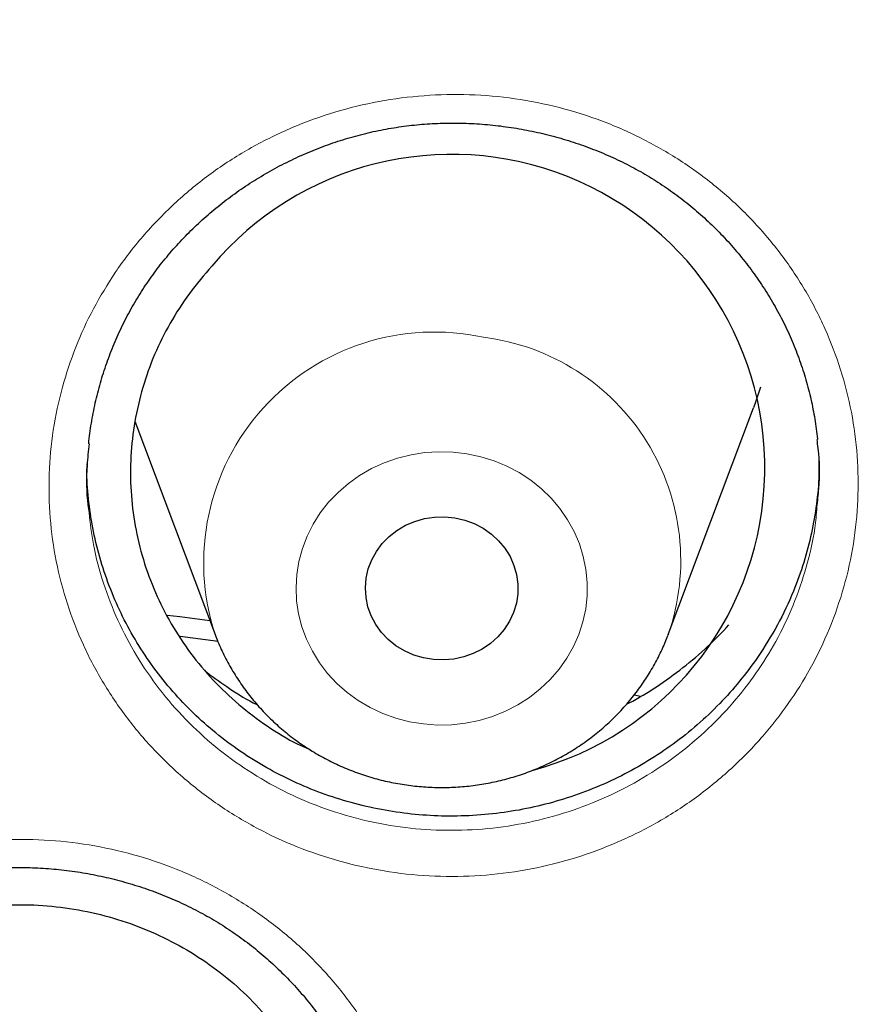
# Model space of a CAD drawing. Header units: millimetres. Extents: x 8 to 976, y 12 to 975.
# Tile 140 of 256: x 370.74 to 375.23, y 841.93 to 847.09. Entities that reach past the tile are written whole.
import ezdxf

# ---------------------------------------------------------------- set-up
doc = ezdxf.new("R2010")
doc.units = ezdxf.units.MM

msp = doc.modelspace()

# ---------------------------------------------------------------- linework, layer by layer
at = {"color": 7, "linetype": 'Continuous', "lineweight": 30}
for p, q in [((374.1449, 843.8722), (374.592, 845.0604)), ((371.3484, 844.9895), (371.7688, 843.8722)), ((371.0975, 844.7613), (371.0976, 844.7659)), ((371.785, 843.8359), (371.585, 843.8614)), ((374.1449, 843.8722), (374.1428, 843.8665)), ((373.9658, 843.5558), (373.9987, 843.5485))]:
    msp.add_line(p, q, dxfattribs=at)
at = {"color": 7, "linetype": 'Continuous', "lineweight": 30, "flags": 128}
for points in [[(374.6282, 845.1686), (374.6025, 845.0892), (374.592, 845.0604)], [(373.0263, 844.4832), (373.0782, 844.4712), (373.1279, 844.4529), (373.1746, 844.4284), (373.2174, 844.3984), (373.2555, 844.3633), (373.2883, 844.3237), (373.3152, 844.2804), (373.3357, 844.2341), (373.3494, 844.1856), (373.3562, 844.1359), (373.3558, 844.0858), (373.3482, 844.0362), (373.3337, 843.9879), (373.3125, 843.9419), (373.2849, 843.8989), (373.2515, 843.8598), (373.2128, 843.8253), (373.1696, 843.7958), (373.1225, 843.772), (373.0725, 843.7544), (373.0205, 843.7431), (372.9673, 843.7385), (372.9139, 843.7405), (372.8612, 843.7492), (372.8103, 843.7644), (372.762, 843.7859), (372.7172, 843.8132), (372.6767, 843.8458), (372.6411, 843.8832), (372.6112, 843.9248), (372.5874, 843.9697), (372.5703, 844.0172), (372.56, 844.0664), (372.5569, 844.1164), (372.5608, 844.1664), (372.5719, 844.2155), (372.5898, 844.2627), (372.6142, 844.3073), (372.6448, 844.3484), (372.6809, 844.3853), (372.722, 844.4174), (372.7672, 844.4441), (372.8159, 844.4648), (372.867, 844.4793), (372.9198, 844.4873), (372.9732, 844.4886), (373.0263, 844.4832)], [(371.5166, 843.9736), (371.5833, 843.9655), (371.7412, 843.9455)]]:
    msp.add_lwpolyline(points, dxfattribs=at)
at = {"color": 252, "linetype": 'Continuous', "lineweight": 0, "flags": 128}
msp.add_lwpolyline([(373.0895, 844.8192), (373.1614, 844.8039), (373.2315, 844.7822), (373.299, 844.7542), (373.3633, 844.7202), (373.4238, 844.6806), (373.4799, 844.6356), (373.5312, 844.5858), (373.5771, 844.5316), (373.6172, 844.4735), (373.6511, 844.4121), (373.6786, 844.3478), (373.6993, 844.2814), (373.7131, 844.2133), (373.7198, 844.1444), (373.7194, 844.0752), (373.7119, 844.0063), (373.6973, 843.9384), (373.6758, 843.8722), (373.6476, 843.8082), (373.613, 843.7471), (373.5722, 843.6894), (373.5257, 843.6357), (373.4739, 843.5864), (373.4172, 843.542), (373.3563, 843.503), (373.2916, 843.4697), (373.2238, 843.4424), (373.1535, 843.4214), (373.0814, 843.4068), (373.0081, 843.3988), (372.9343, 843.3975), (372.8607, 843.4029), (372.7881, 843.4149), (372.717, 843.4334), (372.6481, 843.4583), (372.5822, 843.4894), (372.5197, 843.5262), (372.4613, 843.5685), (372.4075, 843.6159), (372.3589, 843.668), (372.3159, 843.7242), (372.2788, 843.7841), (372.2481, 843.847), (372.2239, 843.9124), (372.2067, 843.9798), (372.1964, 844.0483), (372.1932, 844.1175), (372.1972, 844.1866), (372.2082, 844.2551), (372.2263, 844.3222), (372.2511, 844.3874), (372.2826, 844.45), (372.3203, 844.5095), (372.364, 844.5653), (372.4133, 844.6168), (372.4676, 844.6637), (372.5264, 844.7054), (372.5893, 844.7417), (372.6556, 844.772), (372.7248, 844.7962), (372.7961, 844.814), (372.8689, 844.8253), (372.9425, 844.83), (373.0163, 844.8279), (373.0895, 844.8192)], dxfattribs=at)
at = {"color": 7, "linetype": 'Continuous', "lineweight": 30}
msp.add_arc((373.009, 844.7463), 1.6422, 284.9192, 139.9706, dxfattribs=at)
at = {"color": 252, "linetype": 'Continuous', "lineweight": 0}
for centre, radius, start, end in [((372.9183, 844.248), 1.2094, 77.7159, 198.1519), ((373.031, 844.2593), 1.1793, 340.8363, 82.9543)]:
    msp.add_arc(centre, radius, start, end, dxfattribs=at)
at = {"color": 7, "linetype": 'Continuous', "lineweight": 30}
for points, knots in [([(400.8177, 837.435), (400.8095, 837.4643), (400.7914, 837.5292), (400.7613, 837.6346), (400.7256, 837.758), (400.6842, 837.8991), (400.6367, 838.058), (400.5829, 838.2345), (400.4868, 838.5431), (400.3438, 838.9821), (400.1407, 839.5665), (399.9128, 840.1802), (399.6572, 840.8233), (399.3793, 841.4781), (399.0787, 842.1415), (398.7568, 842.8084), (398.4153, 843.474), (398.0515, 844.1424), (397.6648, 844.8129), (397.2544, 845.4847), (396.9258, 845.9934), (396.6912, 846.3438), (396.5591, 846.538), (396.4291, 846.726), (396.3052, 846.9025), (396.1912, 847.0627), (396.088, 847.206), (395.9957, 847.3326), (395.9168, 847.4399), (395.8507, 847.529), (395.7968, 847.6011), (395.7527, 847.66), (395.7181, 847.7058), (395.6934, 847.7386), (395.6748, 847.7631), (395.6554, 847.7886), (395.6298, 847.8223), (395.5973, 847.8649), (395.5606, 847.9128), (395.5208, 847.9645), (395.4653, 848.0364), (395.3915, 848.1312), (395.297, 848.2516), (395.1922, 848.3836), (395.0769, 848.5274), (394.9512, 848.682), (394.7429, 848.935), (394.4548, 849.2765), (394.088, 849.6959), (393.7227, 850.0993), (393.3597, 850.4871), (392.9994, 850.8595), (392.6424, 851.217), (392.2893, 851.5597), (391.9941, 851.8378), (391.7548, 852.0581), (391.5668, 852.2286), (391.369, 852.4051), (391.159, 852.5893), (390.9366, 852.7811), (390.6813, 852.9971), (390.3903, 853.2379), (390.0604, 853.504), (389.7097, 853.7794), (389.3376, 854.0634), (388.9435, 854.3553), (388.527, 854.6542), (388.1005, 854.9503), (387.6649, 855.2428), (387.2213, 855.5309), (386.7572, 855.8219), (386.2722, 856.1151), (385.7658, 856.4095), (385.2644, 856.6895), (384.77, 856.9549), (384.2847, 857.2057), (383.789, 857.4517), (383.2927, 857.6881), (382.8088, 857.9092), (382.3416, 858.1142), (381.8912, 858.3041), (381.4553, 858.4807), (381.0091, 858.6545), (380.5551, 858.824), (380.0957, 858.988), (379.6589, 859.1372), (379.2452, 859.2725), (378.8549, 859.395), (378.5108, 859.4987), (378.2103, 859.5862), (377.9508, 859.6594), (377.7085, 859.726), (377.4865, 859.7852), (377.288, 859.8369), (377.137, 859.8754), (377.0274, 859.9028), (376.9532, 859.9213), (376.8881, 859.9373), (376.8381, 859.9495), (376.798, 859.9592), (376.7586, 859.9687), (376.7062, 859.9814), (376.6344, 859.9985), (376.5416, 860.0204), (376.4264, 860.0472), (376.2913, 860.0782), (376.1364, 860.113), (375.9615, 860.1514), (375.7708, 860.1922), (375.5654, 860.235), (375.3493, 860.2786), (375.1236, 860.3227), (374.8924, 860.3662), (374.5528, 860.4278), (374.0984, 860.505), (373.5224, 860.5934), (372.923, 860.6751), (372.3002, 860.7491), (371.658, 860.8137), (370.997, 860.868), (370.3175, 860.9108), (369.6159, 860.9414), (368.9157, 860.9577), (368.2188, 860.96), (367.5264, 860.9489), (366.817, 860.9234), (366.2096, 860.8893), (365.7101, 860.8533), (365.3283, 860.8216), (364.9559, 860.7866), (364.597, 860.7492), (364.2517, 860.7097), (363.8851, 860.6643), (363.5008, 860.6124), (363.1024, 860.5539), (362.7283, 860.4948), (362.3785, 860.4358), (362.0528, 860.3777), (361.7511, 860.321), (361.4733, 860.2665), (361.227, 860.2162), (361.0104, 860.1704), (360.822, 860.1295), (360.6525, 860.0917), (360.5018, 860.0575), (360.3706, 860.027), (360.2582, 860.0005), (360.1631, 859.9779), (360.081, 859.958), (359.9978, 859.9378), (359.9006, 859.9138), (359.78, 859.8837), (359.6374, 859.8475), (359.4745, 859.8054), (359.2914, 859.757), (359.0882, 859.7021), (358.8602, 859.639), (358.6065, 859.5668), (358.3268, 859.4848), (358.0252, 859.3935), (357.702, 859.2924), (357.3575, 859.1808), (356.9998, 859.0607), (356.6356, 858.9338), (356.2738, 858.8033), (355.9158, 858.6696), (355.5637, 858.5336), (355.1291, 858.3603), (354.6169, 858.1471), (354.0326, 857.8908), (353.467, 857.6303), (352.92, 857.3663), (352.3717, 857.0898), (351.8236, 856.8008), (351.2772, 856.4997), (350.7527, 856.1983), (350.2491, 855.897), (349.758, 855.5917), (349.2692, 855.2763), (348.7738, 854.9442), (348.2672, 854.5913), (347.7502, 854.2166), (347.2237, 853.8191), (346.6916, 853.4002), (346.1547, 852.9593), (345.6959, 852.5657), (345.3143, 852.2267), (345.0093, 851.9488), (344.7039, 851.6632), (344.3984, 851.37), (344.0937, 851.0697), (343.7953, 850.7677), (343.4973, 850.458), (343.2065, 850.1475), (342.9249, 849.8387), (342.6649, 849.5464), (342.426, 849.2711), (342.2073, 849.0136), (342.0082, 848.7743), (341.8394, 848.5675), (341.6979, 848.3914), (341.5808, 848.2438), (341.4746, 848.1084), (341.3805, 847.987), (341.2999, 847.8822), (341.2334, 847.795), (341.1777, 847.7215), (341.1237, 847.6499), (341.0625, 847.5682), (340.9884, 847.4686), (340.9009, 847.3498), (340.8006, 847.2123), (340.6878, 847.0558), (340.5638, 846.8813), (340.429, 846.6889), (340.2841, 846.4784), (340.1287, 846.2486), (339.9726, 846.0133), (339.817, 845.774), (339.664, 845.5339), (339.5084, 845.2848), (339.3529, 845.0303), (339.1991, 844.7732), (338.9775, 844.3946), (338.6929, 843.8894), (338.3506, 843.2476), (338.0182, 842.5867), (337.6969, 841.9067), (337.3893, 841.2113), (337.0963, 840.501), (336.8715, 839.914), (336.7079, 839.4619), (336.6007, 839.1551), (336.5018, 838.8626), (336.4111, 838.5851), (336.3284, 838.3242), (336.2533, 838.0797), (336.1853, 837.8517), (336.1234, 837.6386), (336.0848, 837.5011), (336.0663, 837.435)], [0, 0, 0, 0, 0.001046, 0.00232, 0.003825, 0.005563, 0.007535, 0.009742, 0.01218, 0.01919, 0.026384, 0.034442, 0.042718, 0.051214, 0.059927, 0.068769, 0.077676, 0.086649, 0.095931, 0.105282, 0.114704, 0.117493, 0.120288, 0.12306, 0.125626, 0.127954, 0.130046, 0.1319, 0.133518, 0.134776, 0.13584, 0.136712, 0.13739, 0.137875, 0.13817, 0.13848, 0.139013, 0.139668, 0.140382, 0.141153, 0.141981, 0.143604, 0.145411, 0.147402, 0.149577, 0.151936, 0.154456, 0.161175, 0.167733, 0.174133, 0.180373, 0.186454, 0.192376, 0.198138, 0.203741, 0.206613, 0.209544, 0.21264, 0.215902, 0.219329, 0.222922, 0.227606, 0.232544, 0.237736, 0.243183, 0.248883, 0.254838, 0.261048, 0.266962, 0.273091, 0.279433, 0.285988, 0.292757, 0.299739, 0.30588, 0.312176, 0.318627, 0.325001, 0.331154, 0.336981, 0.342593, 0.347992, 0.353177, 0.35907, 0.364659, 0.369946, 0.374929, 0.379608, 0.383985, 0.387261, 0.390344, 0.393234, 0.395878, 0.398221, 0.400263, 0.40122, 0.402093, 0.402882, 0.40352, 0.403857, 0.404294, 0.404909, 0.405704, 0.406824, 0.408175, 0.409757, 0.41157, 0.413614, 0.415889, 0.418246, 0.420799, 0.423434, 0.426118, 0.42885, 0.435241, 0.441884, 0.448777, 0.455922, 0.463319, 0.470827, 0.478579, 0.486572, 0.494808, 0.50249, 0.51037, 0.51845, 0.52673, 0.531146, 0.535554, 0.539816, 0.543926, 0.547885, 0.551692, 0.556553, 0.561142, 0.565459, 0.569505, 0.573278, 0.57678, 0.58001, 0.582967, 0.585387, 0.587588, 0.58957, 0.591334, 0.59288, 0.594186, 0.595289, 0.59623, 0.597081, 0.598222, 0.59966, 0.601341, 0.603264, 0.605428, 0.607833, 0.610479, 0.613543, 0.616877, 0.620481, 0.624356, 0.628501, 0.632917, 0.63732, 0.641756, 0.646139, 0.650469, 0.654745, 0.662248, 0.669581, 0.676743, 0.683735, 0.690557, 0.69797, 0.705171, 0.71216, 0.718936, 0.725527, 0.732237, 0.739152, 0.746271, 0.753731, 0.761403, 0.769287, 0.777384, 0.785694, 0.790451, 0.795275, 0.800165, 0.805123, 0.810148, 0.815203, 0.820056, 0.82528, 0.830192, 0.834794, 0.839086, 0.843066, 0.846736, 0.850095, 0.85251, 0.854735, 0.856769, 0.858606, 0.860182, 0.861457, 0.862496, 0.863452, 0.86464, 0.866117, 0.867863, 0.869879, 0.872163, 0.874718, 0.877489, 0.88052, 0.883811, 0.887362, 0.890579, 0.893983, 0.897511, 0.901058, 0.904623, 0.908205, 0.916719, 0.925332, 0.934203, 0.943176, 0.952252, 0.96143, 0.970711, 0.974786, 0.978673, 0.982356, 0.985835, 0.98911, 0.992127, 0.994948, 0.997572, 1, 1, 1, 1]), ([(335.8397, 823.4403), (335.8456, 823.5006), (335.8655, 823.7035), (335.9062, 824.0483), (335.9615, 824.4747), (336.0235, 824.9003), (336.0917, 825.325), (336.1664, 825.7488), (336.2473, 826.1716), (336.3345, 826.5933), (336.428, 827.0138), (336.5277, 827.4331), (336.6337, 827.851), (336.7459, 828.2674), (336.8643, 828.6824), (336.9889, 829.0957), (337.1197, 829.5074), (337.2566, 829.9173), (337.3995, 830.3254), (337.5486, 830.7316), (337.7036, 831.1358), (337.8647, 831.5378), (338.0318, 831.9378), (338.2048, 832.3355), (338.3837, 832.7309), (338.5686, 833.1239), (338.7592, 833.5145), (338.9557, 833.9025), (339.1579, 834.2879), (339.3659, 834.6706), (339.5795, 835.0506), (339.7988, 835.4277), (340.0236, 835.8019), (340.2541, 836.1731), (340.49, 836.5412), (340.7315, 836.9062), (340.9783, 837.2681), (341.2305, 837.6266), (341.488, 837.9818), (341.7508, 838.3336), (342.0189, 838.6819), (342.292, 839.0266), (342.5703, 839.3678), (342.8537, 839.7052), (343.142, 840.0389), (343.4354, 840.3688), (343.7336, 840.6948), (344.0366, 841.0169), (344.3444, 841.335), (344.6569, 841.6489), (344.9741, 841.9588), (345.2958, 842.2645), (345.6221, 842.5659), (345.9528, 842.863), (346.2879, 843.1558), (346.6274, 843.4441), (346.9712, 843.7279), (347.3191, 844.0072), (347.6711, 844.2819), (348.0273, 844.552), (348.3874, 844.8174), (348.7514, 845.078), (349.1193, 845.3338), (349.4909, 845.5848), (349.8663, 845.8309), (350.2453, 846.072), (350.6279, 846.3081), (351.0139, 846.5392), (351.4034, 846.7653), (351.7961, 846.9861), (352.1922, 847.2018), (352.5914, 847.4123), (352.9937, 847.6176), (353.399, 847.8175), (353.8073, 848.0121), (354.2184, 848.2014), (354.6323, 848.3852), (355.0489, 848.5636), (355.4682, 848.7364), (355.8899, 848.9038), (356.3141, 849.0657), (356.7407, 849.2219), (357.1696, 849.3726), (357.6007, 849.5176), (358.0339, 849.6569), (358.4691, 849.7906), (358.9063, 849.9185), (359.3454, 850.0406), (359.7862, 850.1571), (360.2287, 850.2677), (360.6729, 850.3725), (361.1185, 850.4714), (361.5656, 850.5645), (362.014, 850.6518), (362.4637, 850.7331), (362.9146, 850.8086), (363.3665, 850.8781), (363.8194, 850.9417), (364.2732, 850.9994), (364.7279, 851.0511), (365.1832, 851.0968), (365.6392, 851.1365), (366.0958, 851.1703), (366.5528, 851.1981), (367.0102, 851.2198), (367.4678, 851.2356), (367.9257, 851.2454), (368.3837, 851.2491), (368.8416, 851.2469), (369.2995, 851.2387), (369.7572, 851.2244), (370.2147, 851.2042), (370.6718, 851.1779), (371.1285, 851.1457), (371.5846, 851.1075), (372.0402, 851.0633), (372.495, 851.0131), (372.949, 850.957), (373.4022, 850.8949), (373.8544, 850.8269), (374.3055, 850.7529), (374.7555, 850.6731), (375.2042, 850.5873), (375.6517, 850.4957), (376.0977, 850.3983), (376.5422, 850.2949), (376.9851, 850.1858), (377.4264, 850.0709), (377.8659, 849.9502), (378.3036, 849.8237), (378.7393, 849.6915), (379.173, 849.5536), (379.6047, 849.4101), (380.0341, 849.2609), (380.4613, 849.106), (380.8861, 848.9456), (381.3085, 848.7797), (381.7284, 848.6082), (382.1457, 848.4312), (382.5603, 848.2488), (382.9721, 848.0609), (383.3811, 847.8677), (383.7872, 847.6691), (384.1903, 847.4652), (384.5903, 847.2561), (384.9871, 847.0417), (385.3807, 846.8221), (385.771, 846.5974), (386.1579, 846.3676), (386.5414, 846.1328), (386.9213, 845.8929), (387.2976, 845.6481), (387.6702, 845.3984), (388.039, 845.1438), (388.404, 844.8844), (388.7652, 844.6202), (389.1223, 844.3514), (389.4754, 844.0778), (389.8244, 843.7997), (390.1692, 843.517), (390.5097, 843.2298), (390.846, 842.9382), (391.1778, 842.6422), (391.5052, 842.3419), (391.8281, 842.0373), (392.1465, 841.7286), (392.4602, 841.4156), (392.7692, 841.0986), (393.0734, 840.7776), (393.3728, 840.4526), (393.6674, 840.1237), (393.957, 839.7909), (394.2417, 839.4545), (394.5212, 839.1143), (394.7957, 838.7705), (395.0651, 838.4231), (395.3292, 838.0722), (395.5881, 837.7179), (395.8416, 837.3602), (396.0899, 836.9992), (396.3327, 836.635), (396.57, 836.2677), (396.8019, 835.8972), (397.0282, 835.5238), (397.2489, 835.1475), (397.464, 834.7682), (397.6734, 834.3862), (397.8771, 834.0015), (398.075, 833.6142), (398.2671, 833.2243), (398.4534, 832.8319), (398.6339, 832.4371), (398.8084, 832.04), (398.977, 831.6406), (399.1396, 831.2391), (399.2963, 830.8354), (399.4469, 830.4298), (399.5914, 830.0222), (399.7298, 829.6127), (399.8621, 829.2015), (399.9883, 828.7886), (400.1083, 828.374), (400.2221, 827.958), (400.3297, 827.5404), (400.431, 827.1215), (400.5261, 826.7014), (400.615, 826.28), (400.6975, 825.8575), (400.7737, 825.4339), (400.8436, 825.0094), (400.9072, 824.584), (400.9645, 824.1578), (401.0149, 823.7309), (401.0481, 823.4241), (401.0626, 823.2595), (401.0645, 823.2376)], [0, 0, 0, 0, 0.0019988, 0.0067268, 0.0114548, 0.0161828, 0.0209108, 0.0256386, 0.0303666, 0.0350945, 0.0398224, 0.0445503, 0.0492781, 0.0540061, 0.0587338, 0.0634616, 0.0681894, 0.0729171, 0.0776449, 0.0823724, 0.0871001, 0.0918278, 0.0965553, 0.1012827, 0.1060103, 0.1107377, 0.1154652, 0.1201926, 0.1249199, 0.1296472, 0.1343744, 0.1391018, 0.143829, 0.1485561, 0.1532832, 0.1580102, 0.1627373, 0.1674643, 0.1721913, 0.1769182, 0.181645, 0.1863719, 0.1910986, 0.1958254, 0.2005521, 0.2052788, 0.2100054, 0.214732, 0.2194586, 0.2241851, 0.2289115, 0.233638, 0.2383644, 0.2430907, 0.2478171, 0.2525434, 0.2572696, 0.2619959, 0.266722, 0.2714482, 0.2761743, 0.2809004, 0.2856265, 0.2903525, 0.2950785, 0.2998045, 0.3045304, 0.3092563, 0.3139822, 0.3187081, 0.3234339, 0.3281597, 0.3328855, 0.3376113, 0.342337, 0.3470627, 0.3517884, 0.356514, 0.3612397, 0.3659653, 0.3706909, 0.3754165, 0.3801421, 0.3848676, 0.3895932, 0.3943187, 0.3990442, 0.4037697, 0.4084952, 0.4132206, 0.4179461, 0.4226715, 0.4273969, 0.4321224, 0.4368478, 0.4415732, 0.4462985, 0.4510239, 0.4557493, 0.4604747, 0.4652001, 0.4699254, 0.4746507, 0.4793761, 0.4841014, 0.4888268, 0.4935521, 0.4982775, 0.5030028, 0.5077281, 0.5124535, 0.5171788, 0.5219041, 0.5266295, 0.5313548, 0.5360802, 0.5408055, 0.5455309, 0.5502562, 0.5549816, 0.5597069, 0.5644323, 0.5691577, 0.5738831, 0.5786085, 0.5833339, 0.5880593, 0.5927847, 0.5975102, 0.6022356, 0.6069611, 0.6116866, 0.616412, 0.6211376, 0.625863, 0.6305886, 0.6353142, 0.6400397, 0.6447653, 0.6494909, 0.6542165, 0.6589421, 0.6636678, 0.6683936, 0.6731192, 0.677845, 0.6825707, 0.6872965, 0.6920223, 0.6967482, 0.701474, 0.7061999, 0.7109258, 0.7156518, 0.7203777, 0.7251038, 0.7298298, 0.7345558, 0.739282, 0.744008, 0.7487343, 0.7534605, 0.7581867, 0.7629129, 0.7676393, 0.7723656, 0.777092, 0.7818184, 0.7865448, 0.7912714, 0.7959979, 0.8007245, 0.8054511, 0.8101777, 0.8149044, 0.8196311, 0.8243578, 0.8290848, 0.8338116, 0.8385385, 0.8432654, 0.8479924, 0.8527194, 0.8574464, 0.8621735, 0.8669007, 0.8716279, 0.8763551, 0.8810823, 0.8858097, 0.890537, 0.8952644, 0.8999918, 0.9047193, 0.9094467, 0.9141742, 0.9189018, 0.9236294, 0.9283569, 0.9330846, 0.9378123, 0.94254, 0.9472679, 0.9519956, 0.9567234, 0.9614512, 0.9661791, 0.970907, 0.9756349, 0.9803629, 0.9850907, 0.9898187, 0.9945467, 0.9992747, 1, 1, 1, 1]), ([(371.4262, 845.7342), (371.4365, 845.7486), (371.4674, 845.7917), (371.5227, 845.8612), (371.594, 845.9413), (371.6705, 846.0177), (371.7518, 846.0903), (371.8376, 846.1586), (371.9277, 846.2223), (372.0215, 846.2811), (372.1187, 846.3348), (372.2188, 846.383), (372.3212, 846.4254), (372.4256, 846.462), (372.5313, 846.4925), (372.638, 846.5169), (372.7453, 846.5349), (372.8533, 846.5468), (372.9622, 846.5528), (373.0723, 846.5527), (373.183, 846.5466), (373.294, 846.5344), (373.4044, 846.5161), (373.5138, 846.4917), (373.6214, 846.4615), (373.7267, 846.4255), (373.8291, 846.384), (373.9279, 846.3372), (374.0229, 846.2854), (374.1137, 846.2286), (374.2008, 846.1669), (374.2844, 846.1001), (374.3645, 846.0282), (374.4407, 845.9515), (374.5126, 845.8702), (374.5799, 845.7847), (374.6421, 845.6954), (374.699, 845.6027), (374.7502, 845.5072), (374.7955, 845.4092), (374.8346, 845.3092), (374.8675, 845.2076), (374.8941, 845.105), (374.9135, 845.0015), (374.9243, 844.9307), (374.9268, 844.8945), (374.9269, 844.8931)], [0, 0, 0, 0, 0.011571, 0.03472, 0.057968, 0.08136, 0.104884, 0.128514, 0.152222, 0.175979, 0.199743, 0.223468, 0.24712, 0.270664, 0.294071, 0.317321, 0.340385, 0.363332, 0.38646, 0.409823, 0.433384, 0.457099, 0.48092, 0.50479, 0.528644, 0.552415, 0.576053, 0.599513, 0.622759, 0.645774, 0.668718, 0.691886, 0.715249, 0.738785, 0.762463, 0.786248, 0.810105, 0.833992, 0.857861, 0.881672, 0.905396, 0.929004, 0.952484, 0.975826, 0.999075, 1, 1, 1, 1]), ([(371.7515, 845.8026), (371.7112, 845.7556), (371.6303, 845.6616), (371.5306, 845.5053), (371.4482, 845.3402), (371.3863, 845.1669), (371.3445, 844.9883), (371.3236, 844.8063), (371.3245, 844.6233), (371.3464, 844.4416), (371.389, 844.2634), (371.4526, 844.0912), (371.5357, 843.927), (371.6371, 843.7728), (371.7563, 843.631), (371.891, 843.5026), (372.0402, 843.3907), (372.1663, 843.3124), (372.245, 843.278), (372.2664, 843.2686)], [0, 0, 0, 0, 0.06102, 0.122235, 0.183253, 0.244271, 0.305486, 0.366501, 0.427536, 0.488759, 0.549792, 0.610817, 0.672034, 0.733057, 0.794053, 0.855244, 0.916238, 0.977197, 1, 1, 1, 1]), ([(371.1063, 844.8705), (371.1067, 844.8756), (371.1098, 844.9165), (371.1218, 844.9928), (371.1425, 845.0989), (371.1702, 845.2037), (371.2038, 845.3068), (371.2434, 845.4076), (371.2889, 845.5057), (371.34, 845.6006), (371.3865, 845.6764), (371.4165, 845.7201), (371.4262, 845.7342)], [0, 0, 0, 0, 0.016618, 0.133059, 0.249791, 0.366617, 0.483281, 0.599622, 0.715485, 0.830736, 0.945303, 1, 1, 1, 1]), ([(371.1078, 844.8721), (371.1038, 844.8346), (371.0925, 844.7279), (371.0935, 844.6061), (371.1057, 844.5238), (371.1077, 844.5102)], [0, 0, 0, 0, 0.311848, 0.887022, 1, 1, 1, 1]), ([(374.9243, 844.5384), (374.928, 844.5715), (374.9397, 844.6741), (374.939, 844.794), (374.9271, 844.8789), (374.9249, 844.8946)], [0, 0, 0, 0, 0.279762, 0.867009, 1, 1, 1, 1]), ([(374.9344, 844.7827), (374.9347, 844.7582), (374.9359, 844.6822), (374.9233, 844.5551), (374.8976, 844.4013), (374.8573, 844.2487), (374.7991, 844.0872), (374.7207, 843.9192), (374.6491, 843.808), (374.6131, 843.752)], [0, 0, 0, 0, 0.067568, 0.20886, 0.350153, 0.495537, 0.64091, 0.819459, 1, 1, 1, 1]), ([(374.6131, 843.752), (374.5825, 843.7099), (374.5212, 843.6255), (374.415, 843.5076), (374.2985, 843.3971), (374.1726, 843.2965), (374.0395, 843.2074), (373.899, 843.1293), (373.7508, 843.0622), (373.5975, 843.0075), (373.4416, 842.9659), (373.283, 842.937), (373.1208, 842.9211), (372.9581, 842.9184), (372.7975, 842.929), (372.6386, 842.9523), (372.4808, 842.9889), (372.3268, 843.0383), (372.179, 843.0995), (372.0369, 843.1724), (371.9005, 843.2574), (371.7721, 843.3534), (371.6538, 843.4585), (371.545, 843.5727), (371.4457, 843.6966), (371.3576, 843.8282), (371.282, 843.9654), (371.2186, 844.1082), (371.1674, 844.2572), (371.1292, 844.4099), (371.106, 844.5637), (371.0955, 844.679), (371.0971, 844.743), (371.0974, 844.7557)], [0, 0, 0, 0, 0.032657, 0.065318, 0.098917, 0.132518, 0.165246, 0.197975, 0.231663, 0.265351, 0.297976, 0.3306, 0.364178, 0.397756, 0.430285, 0.462814, 0.496285, 0.529756, 0.562352, 0.594947, 0.62849, 0.662035, 0.694617, 0.727199, 0.760725, 0.794252, 0.82688, 0.859508, 0.893081, 0.926655, 0.959294, 0.991938, 1, 1, 1, 1]), ([(373.9257, 843.5061), (373.9304, 843.5084), (373.985, 843.5351), (374.0849, 843.5982), (374.2231, 843.6964), (374.3506, 843.8046), (374.4265, 843.8839), (374.4631, 843.9221)], [0, 0, 0, 0, 0.022677, 0.26594, 0.516268, 0.766618, 1, 1, 1, 1]), ([(371.7699, 843.8715), (371.7744, 843.8589), (371.7889, 843.8191), (371.8196, 843.7544), (371.8614, 843.6779), (371.9092, 843.6045), (371.9622, 843.5345), (372.0202, 843.4684), (372.083, 843.4063), (372.1503, 843.3487), (372.2217, 843.2958), (372.2969, 843.2479), (372.3755, 843.2053), (372.4572, 843.1682), (372.5414, 843.1367), (372.6278, 843.1111), (372.7159, 843.0915), (372.8053, 843.0779), (372.8956, 843.0706), (372.9862, 843.0695), (373.0767, 843.0746), (373.1666, 843.086), (373.2555, 843.1036), (373.3429, 843.1272), (373.4283, 843.1568), (373.5113, 843.1923), (373.5914, 843.2334), (373.6683, 843.2799), (373.7415, 843.3316), (373.8107, 843.3883), (373.8754, 843.4495), (373.9353, 843.5151), (373.9902, 843.5845), (374.0398, 843.6576), (374.0836, 843.7339), (374.118, 843.8036), (374.1352, 843.8487), (374.142, 843.8665)], [0, 0, 0, 0, 0.013339, 0.042254, 0.071197, 0.100178, 0.129196, 0.158261, 0.187372, 0.21653, 0.245737, 0.274992, 0.304294, 0.333637, 0.363022, 0.392444, 0.421899, 0.451384, 0.480891, 0.510418, 0.539959, 0.569509, 0.59906, 0.628608, 0.658147, 0.687671, 0.717175, 0.74665, 0.776095, 0.805503, 0.834868, 0.864189, 0.893461, 0.92268, 0.951847, 0.980965, 1, 1, 1, 1]), ([(371.7248, 843.6739), (371.7644, 843.6451), (371.8486, 843.5838), (371.9391, 843.5279), (371.9904, 843.5031), (371.9918, 843.5024)], [0, 0, 0, 0, 0.463856, 0.985247, 1, 1, 1, 1]), ([(369.1788, 841.8699), (369.1893, 841.884), (369.221, 841.9263), (369.2777, 841.9942), (369.3506, 842.0724), (369.4285, 842.1468), (369.5112, 842.2173), (369.5984, 842.2834), (369.6896, 842.3449), (369.7846, 842.4015), (369.8828, 842.4528), (369.9837, 842.4987), (370.087, 842.5388), (370.192, 842.5729), (370.2983, 842.6011), (370.4054, 842.623), (370.513, 842.6387), (370.6211, 842.6483), (370.7301, 842.6519), (370.84, 842.6495), (370.9506, 842.6411), (371.0612, 842.6266), (371.1712, 842.606), (371.2799, 842.5794), (371.3869, 842.5471), (371.4913, 842.509), (371.5927, 842.4655), (371.6906, 842.4168), (371.7844, 842.3632), (371.874, 842.3048), (371.9597, 842.2416), (372.0419, 842.1733), (372.1204, 842.1), (372.1949, 842.022), (372.2651, 841.9396), (372.3305, 841.8531), (372.3908, 841.7629), (372.4457, 841.6695), (372.4948, 841.5733), (372.538, 841.4748), (372.575, 841.3745), (372.6058, 841.2728), (372.6299, 841.1701), (372.6465, 841.0767), (372.6524, 841.0175), (372.6549, 840.9929)], [0, 0, 0, 0, 0.011656, 0.034978, 0.058401, 0.081969, 0.105668, 0.129473, 0.153362, 0.177297, 0.201241, 0.225147, 0.24898, 0.272703, 0.29629, 0.319718, 0.342959, 0.36608, 0.389384, 0.412925, 0.436667, 0.460565, 0.484569, 0.508625, 0.532664, 0.556621, 0.580444, 0.604089, 0.627517, 0.650713, 0.673838, 0.697191, 0.720741, 0.744464, 0.768329, 0.792304, 0.816348, 0.840424, 0.864481, 0.888477, 0.912385, 0.936181, 0.959845, 0.983367, 1, 1, 1, 1]), ([(369.5087, 841.9343), (369.4675, 841.8884), (369.3852, 841.7966), (369.2829, 841.6432), (369.1978, 841.4808), (369.1329, 841.3098), (369.088, 841.1331), (369.0638, 840.9528), (369.0613, 840.771), (369.0798, 840.59), (369.119, 840.4122), (369.1793, 840.24), (369.2591, 840.0753), (369.3574, 839.9202), (369.4737, 839.777), (369.6057, 839.6472), (369.752, 839.5322), (369.911, 839.4343), (370.0804, 839.3539), (370.258, 839.2921), (370.4419, 839.2504), (370.6294, 839.2285), (370.8184, 839.2268), (371.0063, 839.2459), (371.1909, 839.2849), (371.37, 839.3434), (371.5409, 839.4212), (371.7018, 839.5167), (371.8508, 839.6288), (371.9855, 839.7566), (372.1046, 839.8979), (372.2067, 840.051), (372.29, 840.2143), (372.3539, 840.3855), (372.3977, 840.5625), (372.42, 840.7431), (372.4214, 840.9249), (372.4018, 841.1057), (372.3607, 841.2831), (372.2994, 841.455), (372.2186, 841.6192), (372.1187, 841.7734), (372.0016, 841.9159), (371.8687, 842.045), (371.7213, 842.1586), (371.5617, 842.2556), (371.3918, 842.335), (371.2136, 842.3952), (371.0295, 842.4358), (370.8418, 842.4567), (370.6528, 842.4566), (370.465, 842.4364), (370.2806, 842.3964), (370.1022, 842.3362), (369.9317, 842.2575), (369.775, 842.1629), (369.6323, 842.0557), (369.5499, 841.9748), (369.5087, 841.9343)], [0, 0, 0, 0, 0.017888, 0.035832, 0.053721, 0.071608, 0.089553, 0.107439, 0.125332, 0.143281, 0.161171, 0.179063, 0.197012, 0.214903, 0.232788, 0.250731, 0.268616, 0.286493, 0.304427, 0.322304, 0.340173, 0.358099, 0.375968, 0.393833, 0.411756, 0.429622, 0.44749, 0.465415, 0.483283, 0.501158, 0.51909, 0.536965, 0.554849, 0.572791, 0.590674, 0.608565, 0.626513, 0.644403, 0.662295, 0.680244, 0.698136, 0.716024, 0.733969, 0.751857, 0.769736, 0.787673, 0.805552, 0.823423, 0.841351, 0.859223, 0.877089, 0.895012, 0.912878, 0.930745, 0.948668, 0.966535, 0.983267, 1, 1, 1, 1])]:
    msp.add_open_spline(points, degree=3, knots=knots, dxfattribs=at)
at = {"color": 252, "linetype": 'Continuous', "lineweight": 0}
for points, knots in [([(400.8146, 837.4365), (400.7954, 837.5104), (400.6622, 838.0236), (400.3568, 838.9619), (399.8955, 840.2473), (399.3668, 841.5189), (398.7774, 842.7757), (398.1255, 844.0142), (397.4162, 845.2246), (396.6509, 846.4046), (395.8359, 847.545), (394.9739, 848.6445), (394.0677, 849.7015), (393.1136, 850.7209), (392.1074, 851.7066), (391.05, 852.6559), (389.9426, 853.5661), (388.7936, 854.4297), (387.6052, 855.2451), (386.3871, 856.0062), (385.1423, 856.7124), (383.8738, 857.3636), (382.5765, 857.9629), (381.2449, 858.5123), (379.8808, 859.0097), (378.4864, 859.453), (377.0726, 859.8384), (375.6421, 860.1651), (374.2062, 860.4307), (372.7681, 860.6366), (371.3306, 860.7819), (369.8876, 860.873), (368.9239, 860.8843), (368.442, 860.89)], [0, 0, 0, 0, 0.005532, 0.038382, 0.071232, 0.104083, 0.13753, 0.170978, 0.204425, 0.237873, 0.27132, 0.304171, 0.337021, 0.369872, 0.402722, 0.436169, 0.469617, 0.503064, 0.536512, 0.56996, 0.60281, 0.63566, 0.668511, 0.701361, 0.734808, 0.768256, 0.801704, 0.835151, 0.868599, 0.901449, 0.934299, 0.96715, 1, 1, 1, 1]), ([(368.442, 853.7001), (368.9542, 853.694), (369.9785, 853.6818), (371.5121, 853.5832), (373.0397, 853.4259), (374.5585, 853.2046), (376.0564, 852.9228), (377.5309, 852.582), (378.9796, 852.1843), (380.4086, 851.7282), (381.8238, 851.2115), (383.2221, 850.634), (384.6001, 849.9956), (385.9469, 849.3009), (387.2599, 848.5514), (388.5288, 847.7532), (389.7521, 846.909), (390.9283, 846.0214), (392.0625, 845.0869), (393.1592, 844.1015), (394.2155, 843.0659), (395.2283, 841.9813), (396.1892, 840.856), (397.0965, 839.6921), (397.9433, 838.4991), (398.7291, 837.28), (399.4537, 836.0376), (400.1204, 834.7671), (400.7317, 833.4629), (401.2852, 832.1269), (401.7784, 830.7613), (402.2072, 829.3766), (402.5705, 827.9756), (402.8671, 826.5694), (403.0925, 825.1607), (403.2319, 824.0393), (403.2735, 823.384), (403.2851, 823.1999)], [0, 0, 0, 0, 0.029296, 0.058593, 0.087889, 0.117185, 0.146482, 0.175255, 0.204028, 0.232802, 0.261575, 0.290871, 0.320168, 0.349464, 0.37876, 0.408057, 0.43683, 0.465603, 0.494377, 0.52315, 0.552446, 0.581743, 0.611039, 0.640335, 0.669632, 0.698405, 0.727178, 0.755952, 0.784725, 0.814021, 0.843318, 0.872614, 0.901911, 0.931207, 0.95998, 0.988754, 1, 1, 1, 1]), ([(368.442, 852.2785), (367.9454, 852.2726), (366.9523, 852.2607), (365.4654, 852.1651), (363.9843, 852.0126), (362.5119, 851.798), (361.0596, 851.5248), (359.63, 851.1944), (358.2254, 850.8088), (356.8399, 850.3666), (355.4678, 849.8656), (354.1121, 849.3058), (352.776, 848.6868), (351.4703, 848.0133), (350.1973, 847.2866), (348.967, 846.5127), (347.781, 845.6942), (346.6407, 844.8336), (345.541, 843.9276), (344.4776, 842.9722), (343.4535, 841.9682), (342.4717, 840.9166), (341.54, 839.8256), (340.6604, 838.6972), (339.8394, 837.5405), (339.0775, 836.3585), (338.375, 835.154), (337.7285, 833.9221), (337.1359, 832.6577), (336.5993, 831.3624), (336.121, 830.0383), (335.7053, 828.6958), (335.3529, 827.3375), (335.0662, 825.9741), (334.8444, 824.6085), (334.6867, 823.2435), (334.5919, 821.8733), (334.5601, 820.4923), (334.5927, 819.103), (334.691, 817.708), (334.8545, 816.3185), (335.083, 814.937), (335.3742, 813.5744), (335.7263, 812.2332), (336.1374, 810.9154), (336.6087, 809.6156), (337.1426, 808.3282), (337.7394, 807.0564), (338.3992, 805.8028), (339.117, 804.5778), (339.8916, 803.3835), (340.7165, 802.2292), (341.5889, 801.1165), (342.5062, 800.0466), (343.4718, 799.0149), (344.4902, 798.0173), (345.5603, 797.0565), (346.6812, 796.1353), (347.8441, 795.2612), (349.0468, 794.4359), (350.2797, 793.6657), (351.5396, 792.9509), (352.8234, 792.2918), (354.1364, 791.6853), (355.4842, 791.1293), (356.8648, 790.6258), (358.276, 790.1771), (359.707, 789.7871), (361.1548, 789.4565), (362.608, 789.1875), (364.0635, 788.9795), (365.5185, 788.8315), (366.9789, 788.7426), (368.4509, 788.7127), (369.9317, 788.7433), (371.4186, 788.8354), (372.8997, 788.9889), (374.3721, 789.2032), (375.8245, 789.4765), (377.2541, 789.8069), (378.6586, 790.1925), (380.0441, 790.6347), (381.4162, 791.1356), (382.7719, 791.6955), (384.108, 792.3145), (385.4138, 792.988), (386.6867, 793.7147), (387.917, 794.4886), (389.103, 795.3071), (390.2434, 796.1677), (391.343, 797.0736), (392.4064, 798.0291), (393.4305, 799.0331), (394.4124, 800.0847), (395.344, 801.1757), (396.2237, 802.3041), (397.0447, 803.4608), (397.8065, 804.6428), (398.509, 805.8473), (399.1555, 807.0791), (399.7481, 808.3436), (400.2848, 809.6389), (400.763, 810.9629), (401.1787, 812.3054), (401.5311, 813.6638), (401.8178, 815.0272), (402.0396, 816.3928), (402.1973, 817.7578), (402.2921, 819.1279), (402.3239, 820.509), (402.2913, 821.8983), (402.1931, 823.2933), (402.0295, 824.6828), (401.8011, 826.0643), (401.5098, 827.4268), (401.1577, 828.7681), (400.7466, 830.0858), (400.2753, 831.3857), (399.7414, 832.673), (399.1446, 833.9449), (398.4848, 835.1984), (397.767, 836.4235), (396.9924, 837.6178), (396.1675, 838.772), (395.2951, 839.8848), (394.3778, 840.9546), (393.4122, 841.9863), (392.3938, 842.984), (391.3237, 843.9448), (390.2028, 844.866), (389.0399, 845.7401), (387.8372, 846.5653), (386.6043, 847.3356), (385.3444, 848.0504), (384.0606, 848.7095), (382.7476, 849.316), (381.3998, 849.872), (380.0192, 850.3755), (378.608, 850.8241), (377.177, 851.2142), (375.7292, 851.5448), (374.276, 851.8137), (372.8205, 852.022), (371.3655, 852.1691), (369.9051, 852.2614), (368.9297, 852.2728), (368.442, 852.2785)], [0, 0, 0, 0, 0.007, 0.014, 0.021, 0.028, 0.035, 0.041875, 0.04875, 0.055625, 0.0625, 0.0695, 0.0765, 0.0835, 0.0905, 0.0975, 0.104375, 0.11125, 0.118125, 0.125, 0.132, 0.139, 0.146, 0.153, 0.16, 0.166875, 0.17375, 0.180625, 0.1875, 0.1945, 0.2015, 0.2085, 0.2155, 0.2225, 0.229375, 0.23625, 0.243125, 0.25, 0.257, 0.264, 0.271, 0.278, 0.285, 0.291875, 0.29875, 0.305625, 0.3125, 0.3195, 0.3265, 0.3335, 0.3405, 0.3475, 0.354375, 0.36125, 0.368125, 0.375, 0.382, 0.389, 0.396, 0.403, 0.41, 0.416875, 0.42375, 0.430625, 0.4375, 0.4445, 0.4515, 0.4585, 0.4655, 0.4725, 0.479375, 0.48625, 0.493125, 0.5, 0.507, 0.514, 0.521, 0.528, 0.535, 0.541875, 0.54875, 0.555625, 0.5625, 0.5695, 0.5765, 0.5835, 0.5905, 0.5975, 0.604375, 0.61125, 0.618125, 0.625, 0.632, 0.639, 0.646, 0.653, 0.66, 0.666875, 0.67375, 0.680625, 0.6875, 0.6945, 0.7015, 0.7085, 0.7155, 0.7225, 0.729375, 0.73625, 0.743125, 0.75, 0.757, 0.764, 0.771, 0.778, 0.785, 0.791875, 0.79875, 0.805625, 0.8125, 0.8195, 0.8265, 0.8335, 0.8405, 0.8475, 0.854375, 0.86125, 0.868125, 0.875, 0.882, 0.889, 0.896, 0.903, 0.91, 0.916875, 0.92375, 0.930625, 0.9375, 0.9445, 0.9515, 0.9585, 0.9655, 0.9725, 0.979375, 0.98625, 0.993125, 1, 1, 1, 1]), ([(371.2453, 845.7694), (371.2516, 845.7786), (371.302, 845.8521), (371.4065, 845.9838), (371.5726, 846.1514), (371.7568, 846.3001), (371.9574, 846.4274), (372.1711, 846.5323), (372.3953, 846.6137), (372.6274, 846.6696), (372.8642, 846.7002), (373.103, 846.7055), (373.3408, 846.6843), (373.5746, 846.6376), (373.8013, 846.5661), (374.0176, 846.4702), (374.2212, 846.3519), (374.4102, 846.2124), (374.5814, 846.0526), (374.7333, 845.8751), (374.8637, 845.6825), (374.9702, 845.4768), (375.0524, 845.2609), (375.1095, 845.0373), (375.1395, 844.8084), (375.143, 844.5774), (375.12, 844.3472), (375.0697, 844.121), (374.9937, 843.9014), (374.8953, 843.6963), (374.7773, 843.5078), (374.6397, 843.3318), (374.4787, 843.167), (374.2953, 843.0166), (374.0959, 842.8871), (373.8828, 842.7808), (373.6593, 842.6979), (373.4276, 842.6394), (373.1905, 842.6071), (372.9513, 842.6004), (372.713, 842.6194), (372.479, 842.6647), (372.252, 842.7346), (372.0345, 842.8284), (371.8297, 842.9458), (371.6397, 843.0845), (371.4668, 843.2427), (371.3141, 843.4191), (371.1825, 843.6108), (371.0739, 843.8156), (370.9902, 844.0312), (370.9319, 844.2546), (370.8997, 844.483), (370.8948, 844.7136), (370.9161, 844.9433), (370.9631, 845.1661), (371.0348, 845.3789), (371.1265, 845.5812), (371.2057, 845.7067), (371.2453, 845.7694)], [0, 0, 0, 0, 0.002576, 0.020514, 0.038508, 0.056447, 0.074351, 0.092313, 0.110218, 0.128072, 0.145983, 0.163838, 0.181709, 0.199637, 0.217509, 0.23532, 0.253187, 0.270997, 0.288869, 0.306799, 0.32467, 0.34252, 0.360428, 0.378277, 0.396187, 0.414155, 0.432065, 0.449987, 0.467967, 0.485889, 0.502518, 0.519147, 0.537111, 0.555132, 0.573094, 0.590978, 0.608918, 0.626799, 0.644699, 0.662656, 0.680556, 0.698398, 0.716296, 0.734138, 0.751991, 0.769901, 0.787754, 0.805608, 0.823517, 0.84137, 0.859248, 0.877183, 0.895062, 0.912935, 0.930865, 0.948737, 0.965809, 0.982928, 1, 1, 1, 1]), ([(371.1077, 844.5102), (371.1142, 844.4547), (371.1289, 844.3298), (371.1802, 844.1405), (371.2553, 843.9448), (371.3538, 843.759), (371.4728, 843.5851), (371.611, 843.425), (371.7675, 843.2814), (371.9395, 843.1556), (372.1249, 843.049), (372.3218, 842.9639), (372.5273, 842.9005), (372.7391, 842.8595), (372.9548, 842.8424), (373.1714, 842.8486), (373.3861, 842.8781), (373.5958, 842.9313), (373.7981, 843.0067), (373.991, 843.1034), (374.1715, 843.221), (374.3374, 843.3577), (374.4831, 843.5073), (374.6075, 843.6671), (374.7142, 843.8382), (374.8034, 844.0244), (374.8712, 844.2238), (374.9125, 844.3962), (374.9213, 844.5021), (374.9243, 844.5384)], [0, 0, 0, 0, 0.0306383, 0.0688899, 0.1070202, 0.1450977, 0.1832988, 0.2213792, 0.2594576, 0.2976594, 0.3357388, 0.3737952, 0.4119737, 0.4500311, 0.4882085, 0.5265088, 0.5646868, 0.6028361, 0.6411077, 0.6792606, 0.7175734, 0.756012, 0.7943304, 0.8297881, 0.8652456, 0.9034746, 0.9418243, 0.9800512, 1, 1, 1, 1]), ([(369.0032, 841.9134), (369.0081, 841.9202), (369.0585, 841.9899), (369.1637, 842.1165), (369.3329, 842.2797), (369.5198, 842.4238), (369.7226, 842.5462), (369.9381, 842.6461), (370.1636, 842.7224), (370.3965, 842.7732), (370.6335, 842.7988), (370.8721, 842.7991), (371.1092, 842.7731), (371.3418, 842.7218), (371.5668, 842.6461), (371.7811, 842.5461), (371.9822, 842.4242), (372.1683, 842.2815), (372.3361, 842.1188), (372.4843, 841.9391), (372.6107, 841.7447), (372.713, 841.5377), (372.7908, 841.3211), (372.8433, 841.0974), (372.8686, 840.869), (372.8674, 840.6391), (372.8397, 840.4106), (372.7849, 840.1866), (372.7046, 839.9698), (372.6022, 839.7679), (372.4806, 839.5829), (372.3397, 839.4108), (372.1756, 839.2503), (371.9895, 839.1045), (371.7878, 838.9799), (371.5728, 838.8786), (371.348, 838.8007), (371.1155, 838.7474), (370.8781, 838.7201), (370.6389, 838.7183), (370.4014, 838.7421), (370.1685, 838.792), (369.9432, 838.8663), (369.7277, 838.9641), (369.5254, 839.0852), (369.3383, 839.2272), (369.1688, 839.3882), (369.0197, 839.567), (368.8921, 839.7605), (368.7877, 839.9665), (368.7085, 840.1829), (368.6547, 840.4064), (368.6272, 840.6344), (368.6269, 840.8639), (368.653, 841.0919), (368.7046, 841.3135), (368.7814, 841.5253), (368.8785, 841.7268), (368.9617, 841.8512), (369.0032, 841.9134)], [0, 0, 0, 0, 0.001945, 0.01987, 0.037854, 0.055779, 0.073676, 0.09163, 0.109528, 0.127379, 0.145287, 0.163139, 0.181015, 0.198948, 0.216825, 0.234645, 0.252522, 0.270342, 0.288226, 0.306165, 0.324049, 0.341906, 0.359819, 0.377676, 0.395586, 0.413552, 0.431463, 0.449378, 0.467352, 0.485267, 0.501877, 0.518487, 0.536447, 0.554463, 0.57242, 0.590297, 0.608231, 0.626108, 0.64401, 0.661968, 0.67987, 0.697716, 0.71562, 0.733467, 0.751331, 0.769253, 0.787117, 0.804979, 0.822898, 0.84076, 0.858642, 0.876582, 0.894464, 0.912335, 0.930262, 0.948131, 0.965404, 0.982728, 1, 1, 1, 1])]:
    msp.add_open_spline(points, degree=3, knots=knots, dxfattribs=at)

doc.saveas('drawing.dxf')
